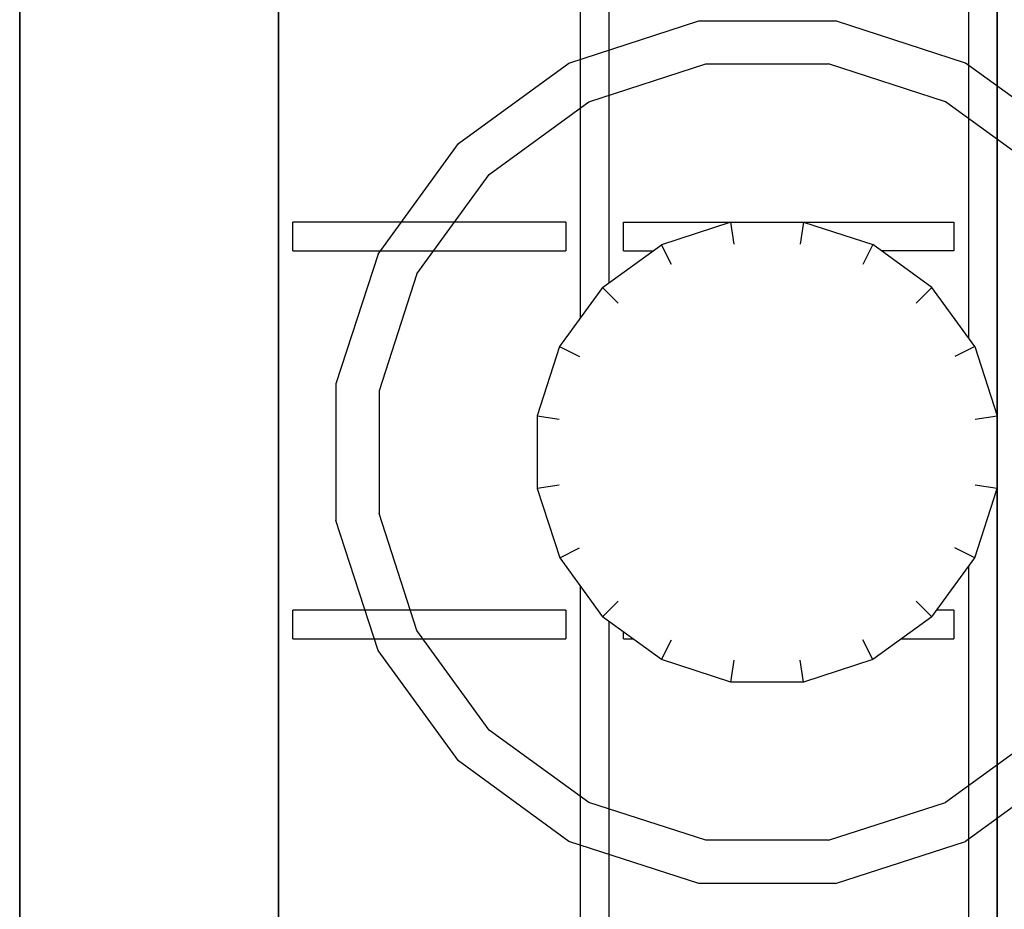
# Model space of a CAD drawing. Header units: millimetres. Extents: x 0 to 40100, y 0 to 29075.
# Tile 50 of 119: x 8658 to 8727, y 25597 to 25659. Entities that reach past the tile are written whole.
import ezdxf

# ---------------------------------------------------------------- set-up
doc = ezdxf.new("R2010")
doc.units = ezdxf.units.MM
doc.header["$MEASUREMENT"] = 0
doc.linetypes.add('AUSGEZOGEN', pattern=[0, 0])
doc.layers.get('0').update_dxf_attribs({"linetype": 'CONTINUOUS'})
doc.layers.add('ibmp_KT_Geräte-bauseits', color=7, linetype='AUSGEZOGEN', true_color=0x008000)
doc.styles.get("Standard").update_dxf_attribs({"font": 'TXT.SHX'})

# ---------------------------------------------------------------- blocks, each defined once
blk = doc.blocks.new('BLOCK_00415')
at = {"layer": 'ibmp_KT_Geräte-bauseits', "color": 0, "linetype": 'AUSGEZOGEN', "true_color": 0x000000}
for p, q in [((8658.1, 25338.1), (8658.1, 25734.1)), ((8676.1, 25346.1), (8676.1, 25726.1)), ((8726.1, 25347.1), (8726.1, 25725.1)), ((8724.1, 25683.14), (8724.1, 25637.06)), ((8697.1, 25681.78), (8697.1, 25638.42)), ((8699.1, 25640.88), (8699.1, 25679.3)), ((8696.31, 25656.16), (8705.35, 25659.1)), ((8705.35, 25659.1), (8714.85, 25659.1)), ((8723.89, 25656.16), (8714.85, 25659.1)), ((8688.62, 25650.56), (8696.31, 25656.16)), ((8697.69, 25653.46), (8705.83, 25656.1)), ((8705.83, 25656.1), (8714.38, 25656.1)), ((8722.51, 25653.46), (8714.38, 25656.1)), ((8731.58, 25650.58), (8723.89, 25656.16)), ((8690.77, 25648.42), (8697.69, 25653.46)), ((8729.43, 25648.44), (8722.51, 25653.46)), ((8683.03, 25642.88), (8688.62, 25650.56)), ((8685.74, 25641.5), (8690.77, 25648.42)), ((8677.1, 25643.1), (8677.1, 25645.1)), ((8696.1, 25645.1), (8677.1, 25645.1)), ((8696.1, 25645.1), (8696.1, 25643.1)), ((8700.1, 25645.1), (8723.1, 25645.1)), ((8700.1, 25643.1), (8700.1, 25645.1)), ((8707.57, 25645.1), (8702.75, 25643.52)), ((8707.81, 25643.56), (8707.57, 25645.1)), ((8712.63, 25645.1), (8712.39, 25643.56)), ((8712.63, 25645.1), (8717.45, 25643.54)), ((8723.1, 25645.1), (8723.1, 25643.1)), ((8677.1, 25643.1), (8696.1, 25643.1)), ((8698.64, 25640.54), (8702.75, 25643.52)), ((8700.1, 25643.1), (8702.16, 25643.1)), ((8703.45, 25642.16), (8702.75, 25643.52)), ((8717.45, 25643.54), (8716.75, 25642.16)), ((8721.56, 25640.56), (8717.45, 25643.54)), ((8723.1, 25643.1), (8718.06, 25643.1)), ((8683.03, 25642.88), (8680.1, 25633.84)), ((8685.74, 25641.5), (8683.1, 25633.36)), ((8698.64, 25640.54), (8695.66, 25636.44)), ((8698.64, 25640.54), (8699.73, 25639.46)), ((8721.56, 25640.56), (8720.47, 25639.46)), ((8724.54, 25636.44), (8721.56, 25640.56)), ((8695.66, 25636.44), (8694.1, 25631.62)), ((8695.66, 25636.44), (8697.04, 25635.74)), ((8724.54, 25636.44), (8723.16, 25635.74)), ((8724.54, 25636.44), (8726.1, 25631.62)), ((8680.1, 25633.84), (8680.1, 25624.34)), ((8683.1, 25633.36), (8683.1, 25624.82)), ((8694.1, 25631.62), (8695.63, 25631.38)), ((8694.1, 25631.62), (8694.1, 25626.56)), ((8724.57, 25631.38), (8726.1, 25631.62)), ((8695.63, 25626.8), (8694.1, 25626.56)), ((8694.1, 25626.56), (8695.67, 25621.74)), ((8724.54, 25621.74), (8726.1, 25626.56)), ((8726.1, 25626.56), (8724.57, 25626.8)), ((8685.74, 25616.68), (8683.1, 25624.82)), ((8683.03, 25615.3), (8680.1, 25624.34)), ((8695.67, 25621.74), (8697.04, 25622.44)), ((8724.54, 25621.74), (8723.16, 25622.44)), ((8695.67, 25621.74), (8698.65, 25617.64)), ((8721.56, 25617.64), (8724.54, 25621.74)), ((8724.1, 25621.14), (8724.1, 25575.06)), ((8697.1, 25619.78), (8697.1, 25576.42)), ((8699.74, 25618.72), (8698.65, 25617.64)), ((8720.47, 25618.72), (8721.56, 25617.64)), ((8677.1, 25616.1), (8677.1, 25618.1)), ((8696.1, 25618.1), (8677.1, 25618.1)), ((8696.1, 25618.1), (8696.1, 25616.1)), ((8702.75, 25614.66), (8698.65, 25617.64)), ((8721.56, 25617.64), (8717.45, 25614.66)), ((8723.1, 25618.1), (8721.89, 25618.1)), ((8723.1, 25618.1), (8723.1, 25616.1)), ((8699.1, 25578.88), (8699.1, 25617.3)), ((8685.75, 25616.68), (8685.74, 25616.68)), ((8690.77, 25609.76), (8685.74, 25616.68)), ((8700.1, 25616.1), (8700.1, 25616.58)), ((8677.1, 25616.1), (8696.1, 25616.1)), ((8700.1, 25616.1), (8700.77, 25616.1)), ((8702.75, 25614.66), (8703.45, 25616.04)), ((8717.45, 25614.66), (8716.75, 25616.04)), ((8719.44, 25616.1), (8723.1, 25616.1)), ((8683.04, 25615.3), (8683.03, 25615.3)), ((8688.62, 25607.62), (8683.03, 25615.3)), ((8707.57, 25613.1), (8702.75, 25614.66)), ((8707.57, 25613.1), (8707.81, 25614.62)), ((8712.63, 25613.1), (8712.39, 25614.62)), ((8717.45, 25614.66), (8712.63, 25613.1)), ((8712.63, 25613.1), (8707.57, 25613.1)), ((8690.77, 25609.76), (8690.78, 25609.76)), ((8697.69, 25604.72), (8690.77, 25609.76)), ((8729.43, 25609.76), (8722.51, 25604.72)), ((8688.62, 25607.62), (8688.63, 25607.62)), ((8696.31, 25602.02), (8688.62, 25607.62)), ((8731.58, 25607.62), (8723.89, 25602.02)), ((8705.83, 25602.1), (8697.69, 25604.72)), ((8714.38, 25602.1), (8722.51, 25604.72)), ((8705.35, 25599.1), (8696.31, 25602.02)), ((8714.38, 25602.1), (8705.83, 25602.1)), ((8714.85, 25599.1), (8723.89, 25602.02)), ((8714.85, 25599.1), (8705.35, 25599.1))]:
    blk.add_line(p, q, dxfattribs=at)
at = {"color": 0, "true_color": 0x000000}
blk.add_attdef('', (0, 0), '', height=1, dxfattribs=at)
blk = doc.blocks.new('BLOCK_00416')
at = {"layer": 'ibmp_KT_Geräte-bauseits', "color": 0, "linetype": 'AUSGEZOGEN', "true_color": 0x000000}
for p, q in [((8658.1, 25734.1), (8658.1, 25338.1)), ((8676.1, 25726.1), (8676.1, 25346.1)), ((8726.1, 25725.1), (8726.1, 25347.1)), ((8724.1, 25683.14), (8724.1, 25637.06)), ((8697.1, 25681.78), (8697.1, 25638.42)), ((8699.1, 25640.88), (8699.1, 25679.3)), ((8696.31, 25656.16), (8705.35, 25659.1)), ((8705.35, 25659.1), (8714.85, 25659.1)), ((8723.89, 25656.16), (8714.85, 25659.1)), ((8688.62, 25650.56), (8696.31, 25656.16)), ((8697.69, 25653.46), (8705.83, 25656.1)), ((8705.83, 25656.1), (8714.38, 25656.1)), ((8722.51, 25653.46), (8714.38, 25656.1)), ((8731.58, 25650.58), (8723.89, 25656.16)), ((8690.77, 25648.42), (8697.69, 25653.46)), ((8729.43, 25648.44), (8722.51, 25653.46)), ((8683.03, 25642.88), (8688.62, 25650.56)), ((8685.74, 25641.5), (8690.77, 25648.42)), ((8677.1, 25643.1), (8677.1, 25645.1)), ((8696.1, 25645.1), (8677.1, 25645.1)), ((8696.1, 25645.1), (8696.1, 25643.1)), ((8700.1, 25645.1), (8723.1, 25645.1)), ((8700.1, 25643.1), (8700.1, 25645.1)), ((8707.57, 25645.1), (8702.75, 25643.52)), ((8707.81, 25643.56), (8707.57, 25645.1)), ((8712.63, 25645.1), (8712.39, 25643.56)), ((8712.63, 25645.1), (8717.45, 25643.54)), ((8723.1, 25645.1), (8723.1, 25643.1)), ((8677.1, 25643.1), (8696.1, 25643.1)), ((8698.64, 25640.54), (8702.75, 25643.52)), ((8700.1, 25643.1), (8702.16, 25643.1)), ((8703.45, 25642.16), (8702.75, 25643.52)), ((8717.45, 25643.54), (8716.75, 25642.16)), ((8721.56, 25640.56), (8717.45, 25643.54)), ((8723.1, 25643.1), (8718.06, 25643.1)), ((8683.03, 25642.88), (8680.1, 25633.84)), ((8685.74, 25641.5), (8683.1, 25633.36)), ((8698.64, 25640.54), (8695.66, 25636.44)), ((8698.64, 25640.54), (8699.73, 25639.46)), ((8721.56, 25640.56), (8720.47, 25639.46)), ((8724.54, 25636.44), (8721.56, 25640.56)), ((8695.66, 25636.44), (8694.1, 25631.62)), ((8695.66, 25636.44), (8697.04, 25635.74)), ((8724.54, 25636.44), (8723.16, 25635.74)), ((8724.54, 25636.44), (8726.1, 25631.62)), ((8680.1, 25633.84), (8680.1, 25624.34)), ((8683.1, 25633.36), (8683.1, 25624.82)), ((8694.1, 25631.62), (8695.63, 25631.38)), ((8694.1, 25631.62), (8694.1, 25626.56)), ((8724.57, 25631.38), (8726.1, 25631.62)), ((8695.63, 25626.8), (8694.1, 25626.56)), ((8694.1, 25626.56), (8695.67, 25621.74)), ((8724.54, 25621.74), (8726.1, 25626.56)), ((8726.1, 25626.56), (8724.57, 25626.8)), ((8685.74, 25616.68), (8683.1, 25624.82)), ((8683.03, 25615.3), (8680.1, 25624.34)), ((8695.67, 25621.74), (8697.04, 25622.44)), ((8724.54, 25621.74), (8723.16, 25622.44)), ((8695.67, 25621.74), (8698.65, 25617.64)), ((8721.56, 25617.64), (8724.54, 25621.74)), ((8724.1, 25621.14), (8724.1, 25575.06)), ((8697.1, 25619.78), (8697.1, 25576.42)), ((8699.74, 25618.72), (8698.65, 25617.64)), ((8720.47, 25618.72), (8721.56, 25617.64)), ((8677.1, 25616.1), (8677.1, 25618.1)), ((8696.1, 25618.1), (8677.1, 25618.1)), ((8696.1, 25618.1), (8696.1, 25616.1)), ((8702.75, 25614.66), (8698.65, 25617.64)), ((8721.56, 25617.64), (8717.45, 25614.66)), ((8723.1, 25618.1), (8721.89, 25618.1)), ((8723.1, 25618.1), (8723.1, 25616.1)), ((8699.1, 25578.88), (8699.1, 25617.3)), ((8685.75, 25616.68), (8685.74, 25616.68)), ((8690.77, 25609.76), (8685.74, 25616.68)), ((8700.1, 25616.1), (8700.1, 25616.58)), ((8677.1, 25616.1), (8696.1, 25616.1)), ((8700.1, 25616.1), (8700.77, 25616.1)), ((8702.75, 25614.66), (8703.45, 25616.04)), ((8717.45, 25614.66), (8716.75, 25616.04)), ((8719.44, 25616.1), (8723.1, 25616.1)), ((8683.04, 25615.3), (8683.03, 25615.3)), ((8688.62, 25607.62), (8683.03, 25615.3)), ((8707.57, 25613.1), (8702.75, 25614.66)), ((8707.57, 25613.1), (8707.81, 25614.62)), ((8712.63, 25613.1), (8712.39, 25614.62)), ((8717.45, 25614.66), (8712.63, 25613.1)), ((8712.63, 25613.1), (8707.57, 25613.1)), ((8690.77, 25609.76), (8690.78, 25609.76)), ((8697.69, 25604.72), (8690.77, 25609.76)), ((8729.43, 25609.76), (8722.51, 25604.72)), ((8688.62, 25607.62), (8688.63, 25607.62)), ((8696.31, 25602.02), (8688.62, 25607.62)), ((8731.58, 25607.62), (8723.89, 25602.02)), ((8705.83, 25602.1), (8697.69, 25604.72)), ((8714.38, 25602.1), (8722.51, 25604.72)), ((8705.35, 25599.1), (8696.31, 25602.02)), ((8714.38, 25602.1), (8705.83, 25602.1)), ((8714.85, 25599.1), (8723.89, 25602.02)), ((8714.85, 25599.1), (8705.35, 25599.1))]:
    blk.add_line(p, q, dxfattribs=at)
at = {"color": 0, "true_color": 0x000000}
blk.add_attdef('', (0, 0), '', height=1, dxfattribs=at)
blk = doc.blocks.new('BLOCK_00417')
at = {"layer": 'ibmp_KT_Geräte-bauseits', "color": 0, "linetype": 'AUSGEZOGEN', "true_color": 0x000000}
for p, q in [((8658.1, 25734.1), (8658.1, 25338.1)), ((8676.1, 25726.1), (8676.1, 25346.1)), ((8726.1, 25725.1), (8726.1, 25347.1)), ((8724.1, 25683.14), (8724.1, 25637.06)), ((8697.1, 25681.78), (8697.1, 25638.42)), ((8699.1, 25640.88), (8699.1, 25679.3)), ((8696.31, 25656.16), (8705.35, 25659.1)), ((8705.35, 25659.1), (8714.85, 25659.1)), ((8723.89, 25656.16), (8714.85, 25659.1)), ((8688.62, 25650.56), (8696.31, 25656.16)), ((8697.69, 25653.46), (8705.83, 25656.1)), ((8705.83, 25656.1), (8714.38, 25656.1)), ((8722.51, 25653.46), (8714.38, 25656.1)), ((8731.58, 25650.58), (8723.89, 25656.16)), ((8690.77, 25648.42), (8697.69, 25653.46)), ((8729.43, 25648.44), (8722.51, 25653.46)), ((8683.03, 25642.88), (8688.62, 25650.56)), ((8685.74, 25641.5), (8690.77, 25648.42)), ((8677.1, 25643.1), (8677.1, 25645.1)), ((8696.1, 25645.1), (8677.1, 25645.1)), ((8696.1, 25645.1), (8696.1, 25643.1)), ((8700.1, 25645.1), (8723.1, 25645.1)), ((8700.1, 25643.1), (8700.1, 25645.1)), ((8707.57, 25645.1), (8702.75, 25643.52)), ((8707.81, 25643.56), (8707.57, 25645.1)), ((8712.63, 25645.1), (8712.39, 25643.56)), ((8712.63, 25645.1), (8717.45, 25643.54)), ((8723.1, 25645.1), (8723.1, 25643.1)), ((8677.1, 25643.1), (8696.1, 25643.1)), ((8698.64, 25640.54), (8702.75, 25643.52)), ((8700.1, 25643.1), (8702.16, 25643.1)), ((8703.45, 25642.16), (8702.75, 25643.52)), ((8717.45, 25643.54), (8716.75, 25642.16)), ((8721.56, 25640.56), (8717.45, 25643.54)), ((8723.1, 25643.1), (8718.06, 25643.1)), ((8683.03, 25642.88), (8680.1, 25633.84)), ((8685.74, 25641.5), (8683.1, 25633.36)), ((8698.64, 25640.54), (8695.66, 25636.44)), ((8698.64, 25640.54), (8699.73, 25639.46)), ((8721.56, 25640.56), (8720.47, 25639.46)), ((8724.54, 25636.44), (8721.56, 25640.56)), ((8695.66, 25636.44), (8694.1, 25631.62)), ((8695.66, 25636.44), (8697.04, 25635.74)), ((8724.54, 25636.44), (8723.16, 25635.74)), ((8724.54, 25636.44), (8726.1, 25631.62)), ((8680.1, 25633.84), (8680.1, 25624.34)), ((8683.1, 25633.36), (8683.1, 25624.82)), ((8694.1, 25631.62), (8695.63, 25631.38)), ((8694.1, 25631.62), (8694.1, 25626.56)), ((8724.57, 25631.38), (8726.1, 25631.62)), ((8695.63, 25626.8), (8694.1, 25626.56)), ((8694.1, 25626.56), (8695.67, 25621.74)), ((8724.54, 25621.74), (8726.1, 25626.56)), ((8726.1, 25626.56), (8724.57, 25626.8)), ((8685.74, 25616.68), (8683.1, 25624.82)), ((8683.03, 25615.3), (8680.1, 25624.34)), ((8695.67, 25621.74), (8697.04, 25622.44)), ((8724.54, 25621.74), (8723.16, 25622.44)), ((8695.67, 25621.74), (8698.65, 25617.64)), ((8721.56, 25617.64), (8724.54, 25621.74)), ((8724.1, 25621.14), (8724.1, 25575.06)), ((8697.1, 25619.78), (8697.1, 25576.42)), ((8699.74, 25618.72), (8698.65, 25617.64)), ((8720.47, 25618.72), (8721.56, 25617.64)), ((8677.1, 25616.1), (8677.1, 25618.1)), ((8696.1, 25618.1), (8677.1, 25618.1)), ((8696.1, 25618.1), (8696.1, 25616.1)), ((8702.75, 25614.66), (8698.65, 25617.64)), ((8721.56, 25617.64), (8717.45, 25614.66)), ((8723.1, 25618.1), (8721.89, 25618.1)), ((8723.1, 25618.1), (8723.1, 25616.1)), ((8699.1, 25578.88), (8699.1, 25617.3)), ((8685.75, 25616.68), (8685.74, 25616.68)), ((8690.77, 25609.76), (8685.74, 25616.68)), ((8700.1, 25616.1), (8700.1, 25616.58)), ((8677.1, 25616.1), (8696.1, 25616.1)), ((8700.1, 25616.1), (8700.77, 25616.1)), ((8702.75, 25614.66), (8703.45, 25616.04)), ((8717.45, 25614.66), (8716.75, 25616.04)), ((8719.44, 25616.1), (8723.1, 25616.1)), ((8683.04, 25615.3), (8683.03, 25615.3)), ((8688.62, 25607.62), (8683.03, 25615.3)), ((8707.57, 25613.1), (8702.75, 25614.66)), ((8707.57, 25613.1), (8707.81, 25614.62)), ((8712.63, 25613.1), (8712.39, 25614.62)), ((8717.45, 25614.66), (8712.63, 25613.1)), ((8712.63, 25613.1), (8707.57, 25613.1)), ((8690.77, 25609.76), (8690.78, 25609.76)), ((8697.69, 25604.72), (8690.77, 25609.76)), ((8729.43, 25609.76), (8722.51, 25604.72)), ((8688.62, 25607.62), (8688.63, 25607.62)), ((8696.31, 25602.02), (8688.62, 25607.62)), ((8731.58, 25607.62), (8723.89, 25602.02)), ((8705.83, 25602.1), (8697.69, 25604.72)), ((8714.38, 25602.1), (8722.51, 25604.72)), ((8705.35, 25599.1), (8696.31, 25602.02)), ((8714.38, 25602.1), (8705.83, 25602.1)), ((8714.85, 25599.1), (8723.89, 25602.02)), ((8714.85, 25599.1), (8705.35, 25599.1))]:
    blk.add_line(p, q, dxfattribs=at)
at = {"color": 0, "true_color": 0x000000}
blk.add_attdef('', (0, 0), '', height=1, dxfattribs=at)
blk = doc.blocks.new('BLOCK_00418')
at = {"layer": 'ibmp_KT_Geräte-bauseits', "color": 0, "linetype": 'AUSGEZOGEN', "true_color": 0x000000}
for p, q in [((8658.1, 25734.1), (8658.1, 25338.1)), ((8676.1, 25726.1), (8676.1, 25346.1)), ((8726.1, 25725.1), (8726.1, 25347.1)), ((8724.1, 25683.14), (8724.1, 25637.06)), ((8697.1, 25681.78), (8697.1, 25638.42)), ((8699.1, 25640.88), (8699.1, 25679.3)), ((8696.31, 25656.16), (8705.35, 25659.1)), ((8705.35, 25659.1), (8714.85, 25659.1)), ((8723.89, 25656.16), (8714.85, 25659.1)), ((8688.62, 25650.56), (8696.31, 25656.16)), ((8697.69, 25653.46), (8705.83, 25656.1)), ((8705.83, 25656.1), (8714.38, 25656.1)), ((8722.51, 25653.46), (8714.38, 25656.1)), ((8731.58, 25650.58), (8723.89, 25656.16)), ((8690.77, 25648.42), (8697.69, 25653.46)), ((8729.43, 25648.44), (8722.51, 25653.46)), ((8683.03, 25642.88), (8688.62, 25650.56)), ((8685.74, 25641.5), (8690.77, 25648.42)), ((8677.1, 25643.1), (8677.1, 25645.1)), ((8696.1, 25645.1), (8677.1, 25645.1)), ((8696.1, 25645.1), (8696.1, 25643.1)), ((8700.1, 25645.1), (8723.1, 25645.1)), ((8700.1, 25643.1), (8700.1, 25645.1)), ((8707.57, 25645.1), (8702.75, 25643.52)), ((8707.81, 25643.56), (8707.57, 25645.1)), ((8712.63, 25645.1), (8712.39, 25643.56)), ((8712.63, 25645.1), (8717.45, 25643.54)), ((8723.1, 25645.1), (8723.1, 25643.1)), ((8677.1, 25643.1), (8696.1, 25643.1)), ((8698.64, 25640.54), (8702.75, 25643.52)), ((8700.1, 25643.1), (8702.16, 25643.1)), ((8703.45, 25642.16), (8702.75, 25643.52)), ((8717.45, 25643.54), (8716.75, 25642.16)), ((8721.56, 25640.56), (8717.45, 25643.54)), ((8723.1, 25643.1), (8718.06, 25643.1)), ((8683.03, 25642.88), (8680.1, 25633.84)), ((8685.74, 25641.5), (8683.1, 25633.36)), ((8698.64, 25640.54), (8695.66, 25636.44)), ((8698.64, 25640.54), (8699.73, 25639.46)), ((8721.56, 25640.56), (8720.47, 25639.46)), ((8724.54, 25636.44), (8721.56, 25640.56)), ((8695.66, 25636.44), (8694.1, 25631.62)), ((8695.66, 25636.44), (8697.04, 25635.74)), ((8724.54, 25636.44), (8723.16, 25635.74)), ((8724.54, 25636.44), (8726.1, 25631.62)), ((8680.1, 25633.84), (8680.1, 25624.34)), ((8683.1, 25633.36), (8683.1, 25624.82)), ((8694.1, 25631.62), (8695.63, 25631.38)), ((8694.1, 25631.62), (8694.1, 25626.56)), ((8724.57, 25631.38), (8726.1, 25631.62)), ((8695.63, 25626.8), (8694.1, 25626.56)), ((8694.1, 25626.56), (8695.67, 25621.74)), ((8724.54, 25621.74), (8726.1, 25626.56)), ((8726.1, 25626.56), (8724.57, 25626.8)), ((8685.74, 25616.68), (8683.1, 25624.82)), ((8683.03, 25615.3), (8680.1, 25624.34)), ((8695.67, 25621.74), (8697.04, 25622.44)), ((8724.54, 25621.74), (8723.16, 25622.44)), ((8695.67, 25621.74), (8698.65, 25617.64)), ((8721.56, 25617.64), (8724.54, 25621.74)), ((8724.1, 25621.14), (8724.1, 25575.06)), ((8697.1, 25619.78), (8697.1, 25576.42)), ((8699.74, 25618.72), (8698.65, 25617.64)), ((8720.47, 25618.72), (8721.56, 25617.64)), ((8677.1, 25616.1), (8677.1, 25618.1)), ((8696.1, 25618.1), (8677.1, 25618.1)), ((8696.1, 25618.1), (8696.1, 25616.1)), ((8702.75, 25614.66), (8698.65, 25617.64)), ((8721.56, 25617.64), (8717.45, 25614.66)), ((8723.1, 25618.1), (8721.89, 25618.1)), ((8723.1, 25618.1), (8723.1, 25616.1)), ((8699.1, 25578.88), (8699.1, 25617.3)), ((8685.75, 25616.68), (8685.74, 25616.68)), ((8690.77, 25609.76), (8685.74, 25616.68)), ((8700.1, 25616.1), (8700.1, 25616.58)), ((8677.1, 25616.1), (8696.1, 25616.1)), ((8700.1, 25616.1), (8700.77, 25616.1)), ((8702.75, 25614.66), (8703.45, 25616.04)), ((8717.45, 25614.66), (8716.75, 25616.04)), ((8719.44, 25616.1), (8723.1, 25616.1)), ((8683.04, 25615.3), (8683.03, 25615.3)), ((8688.62, 25607.62), (8683.03, 25615.3)), ((8707.57, 25613.1), (8702.75, 25614.66)), ((8707.57, 25613.1), (8707.81, 25614.62)), ((8712.63, 25613.1), (8712.39, 25614.62)), ((8717.45, 25614.66), (8712.63, 25613.1)), ((8712.63, 25613.1), (8707.57, 25613.1)), ((8690.77, 25609.76), (8690.78, 25609.76)), ((8697.69, 25604.72), (8690.77, 25609.76)), ((8729.43, 25609.76), (8722.51, 25604.72)), ((8688.62, 25607.62), (8688.63, 25607.62)), ((8696.31, 25602.02), (8688.62, 25607.62)), ((8731.58, 25607.62), (8723.89, 25602.02)), ((8705.83, 25602.1), (8697.69, 25604.72)), ((8714.38, 25602.1), (8722.51, 25604.72)), ((8705.35, 25599.1), (8696.31, 25602.02)), ((8714.38, 25602.1), (8705.83, 25602.1)), ((8714.85, 25599.1), (8723.89, 25602.02)), ((8714.85, 25599.1), (8705.35, 25599.1))]:
    blk.add_line(p, q, dxfattribs=at)
at = {"color": 0, "true_color": 0x000000}
blk.add_attdef('', (0, 0), '', height=1, dxfattribs=at)
blk = doc.blocks.new('BLOCK_00419')
at = {"layer": 'ibmp_KT_Geräte-bauseits', "color": 0, "linetype": 'AUSGEZOGEN', "true_color": 0x000000}
for p, q in [((8658.1, 25734.1), (8658.1, 25338.1)), ((8676.1, 25726.1), (8676.1, 25346.1)), ((8726.1, 25725.1), (8726.1, 25347.1)), ((8724.1, 25683.14), (8724.1, 25637.06)), ((8697.1, 25681.78), (8697.1, 25638.42)), ((8699.1, 25640.88), (8699.1, 25679.3)), ((8696.31, 25656.16), (8705.35, 25659.1)), ((8705.35, 25659.1), (8714.85, 25659.1)), ((8723.89, 25656.16), (8714.85, 25659.1)), ((8688.62, 25650.56), (8696.31, 25656.16)), ((8697.69, 25653.46), (8705.83, 25656.1)), ((8705.83, 25656.1), (8714.38, 25656.1)), ((8722.51, 25653.46), (8714.38, 25656.1)), ((8731.58, 25650.58), (8723.89, 25656.16)), ((8690.77, 25648.42), (8697.69, 25653.46)), ((8729.43, 25648.44), (8722.51, 25653.46)), ((8683.03, 25642.88), (8688.62, 25650.56)), ((8685.74, 25641.5), (8690.77, 25648.42)), ((8677.1, 25643.1), (8677.1, 25645.1)), ((8696.1, 25645.1), (8677.1, 25645.1)), ((8696.1, 25645.1), (8696.1, 25643.1)), ((8700.1, 25645.1), (8723.1, 25645.1)), ((8700.1, 25643.1), (8700.1, 25645.1)), ((8707.57, 25645.1), (8702.75, 25643.52)), ((8707.81, 25643.56), (8707.57, 25645.1)), ((8712.63, 25645.1), (8712.39, 25643.56)), ((8712.63, 25645.1), (8717.45, 25643.54)), ((8723.1, 25645.1), (8723.1, 25643.1)), ((8677.1, 25643.1), (8696.1, 25643.1)), ((8698.64, 25640.54), (8702.75, 25643.52)), ((8700.1, 25643.1), (8702.16, 25643.1)), ((8703.45, 25642.16), (8702.75, 25643.52)), ((8717.45, 25643.54), (8716.75, 25642.16)), ((8721.56, 25640.56), (8717.45, 25643.54)), ((8723.1, 25643.1), (8718.06, 25643.1)), ((8683.03, 25642.88), (8680.1, 25633.84)), ((8685.74, 25641.5), (8683.1, 25633.36)), ((8698.64, 25640.54), (8695.66, 25636.44)), ((8698.64, 25640.54), (8699.73, 25639.46)), ((8721.56, 25640.56), (8720.47, 25639.46)), ((8724.54, 25636.44), (8721.56, 25640.56)), ((8695.66, 25636.44), (8694.1, 25631.62)), ((8695.66, 25636.44), (8697.04, 25635.74)), ((8724.54, 25636.44), (8723.16, 25635.74)), ((8724.54, 25636.44), (8726.1, 25631.62)), ((8680.1, 25633.84), (8680.1, 25624.34)), ((8683.1, 25633.36), (8683.1, 25624.82)), ((8694.1, 25631.62), (8695.63, 25631.38)), ((8694.1, 25631.62), (8694.1, 25626.56)), ((8724.57, 25631.38), (8726.1, 25631.62)), ((8695.63, 25626.8), (8694.1, 25626.56)), ((8694.1, 25626.56), (8695.67, 25621.74)), ((8724.54, 25621.74), (8726.1, 25626.56)), ((8726.1, 25626.56), (8724.57, 25626.8)), ((8685.74, 25616.68), (8683.1, 25624.82)), ((8683.03, 25615.3), (8680.1, 25624.34)), ((8695.67, 25621.74), (8697.04, 25622.44)), ((8724.54, 25621.74), (8723.16, 25622.44)), ((8695.67, 25621.74), (8698.65, 25617.64)), ((8721.56, 25617.64), (8724.54, 25621.74)), ((8724.1, 25621.14), (8724.1, 25575.06)), ((8697.1, 25619.78), (8697.1, 25576.42)), ((8699.74, 25618.72), (8698.65, 25617.64)), ((8720.47, 25618.72), (8721.56, 25617.64)), ((8677.1, 25616.1), (8677.1, 25618.1)), ((8696.1, 25618.1), (8677.1, 25618.1)), ((8696.1, 25618.1), (8696.1, 25616.1)), ((8702.75, 25614.66), (8698.65, 25617.64)), ((8721.56, 25617.64), (8717.45, 25614.66)), ((8723.1, 25618.1), (8721.89, 25618.1)), ((8723.1, 25618.1), (8723.1, 25616.1)), ((8699.1, 25578.88), (8699.1, 25617.3)), ((8685.75, 25616.68), (8685.74, 25616.68)), ((8690.77, 25609.76), (8685.74, 25616.68)), ((8700.1, 25616.1), (8700.1, 25616.58)), ((8677.1, 25616.1), (8696.1, 25616.1)), ((8700.1, 25616.1), (8700.77, 25616.1)), ((8702.75, 25614.66), (8703.45, 25616.04)), ((8717.45, 25614.66), (8716.75, 25616.04)), ((8719.44, 25616.1), (8723.1, 25616.1)), ((8683.04, 25615.3), (8683.03, 25615.3)), ((8688.62, 25607.62), (8683.03, 25615.3)), ((8707.57, 25613.1), (8702.75, 25614.66)), ((8707.57, 25613.1), (8707.81, 25614.62)), ((8712.63, 25613.1), (8712.39, 25614.62)), ((8717.45, 25614.66), (8712.63, 25613.1)), ((8712.63, 25613.1), (8707.57, 25613.1)), ((8690.77, 25609.76), (8690.78, 25609.76)), ((8697.69, 25604.72), (8690.77, 25609.76)), ((8729.43, 25609.76), (8722.51, 25604.72)), ((8688.62, 25607.62), (8688.63, 25607.62)), ((8696.31, 25602.02), (8688.62, 25607.62)), ((8731.58, 25607.62), (8723.89, 25602.02)), ((8705.83, 25602.1), (8697.69, 25604.72)), ((8714.38, 25602.1), (8722.51, 25604.72)), ((8705.35, 25599.1), (8696.31, 25602.02)), ((8714.38, 25602.1), (8705.83, 25602.1)), ((8714.85, 25599.1), (8723.89, 25602.02)), ((8714.85, 25599.1), (8705.35, 25599.1))]:
    blk.add_line(p, q, dxfattribs=at)
at = {"color": 0, "true_color": 0x000000}
blk.add_attdef('', (0, 0), '', height=1, dxfattribs=at)

msp = doc.modelspace()

# ---------------------------------------------------------------- block references
at = {"layer": 'ibmp_KT_Geräte-bauseits', "color": 0, "true_color": 0x000000}
for name in ['BLOCK_00415', 'BLOCK_00416', 'BLOCK_00417', 'BLOCK_00418', 'BLOCK_00419']:
    msp.add_blockref(name, (0, 0), dxfattribs=at)

doc.saveas('drawing.dxf')
